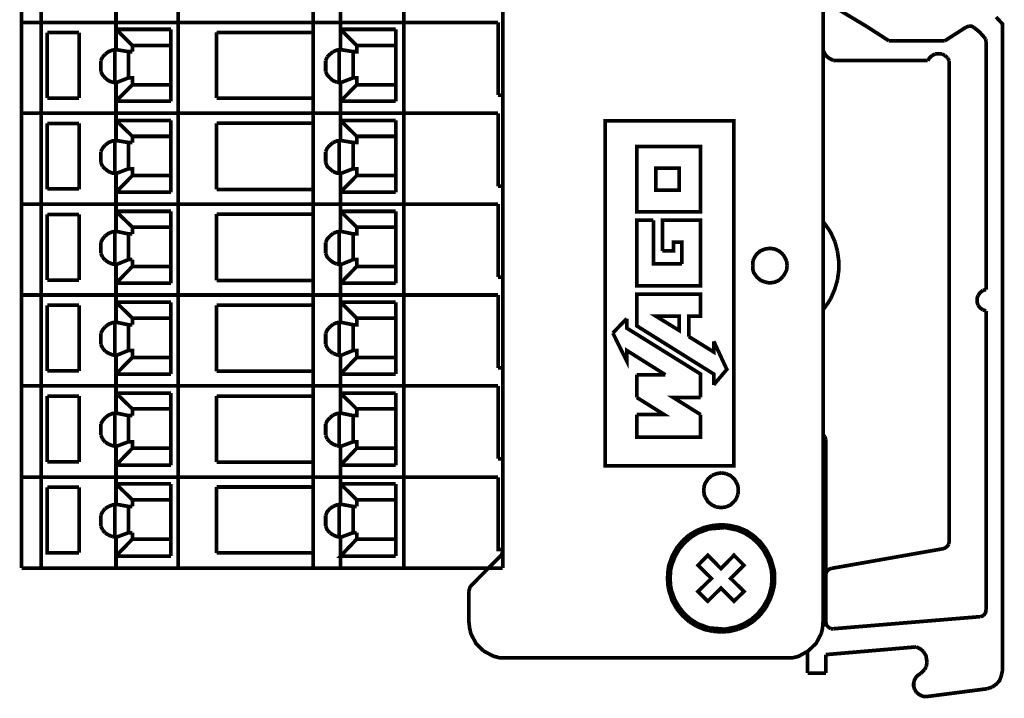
# Model space of a CAD drawing. Header units: inches. Extents: x 28.1 to 50.1, y 24.9 to 41.9.
# Tile 18 of 23: x 41.5 to 43.7, y 32.1 to 33.5. Entities that reach past the tile are written whole.
import ezdxf

# ---------------------------------------------------------------- set-up
doc = ezdxf.new("R2010")
doc.units = ezdxf.units.IN
doc.header["$LTSCALE"] = 1.87
doc.header["$MEASUREMENT"] = 0
doc.layers.get('0').update_dxf_attribs({"linetype": 'CONTINUOUS'})

msp = doc.modelspace()

# ---------------------------------------------------------------- linework, layer by layer
at = {"const_width": 0.00806}
for points in [[(43.2857, 36.2646), (43.2857, 32.2231)], [(42.5869, 32.3793), (42.5869, 36.1078)], [(42.5869, 33.0059), (42.5869, 35.4818)], [(41.5371, 33.7282), (41.5371, 33.5299)], [(41.5796, 33.5299), (41.5796, 33.7282)], [(41.8787, 33.5299), (41.8787, 33.7282)], [(42.1732, 33.5299), (42.1732, 33.7282)], [(42.3714, 33.5299), (42.3714, 33.7282)], [(42.5869, 33.6347), (42.5869, 33.5299)], [(41.7432, 33.5299), (41.7432, 33.5966)], [(42.2331, 33.5966), (42.2331, 33.5299)], [(43.2857, 33.5781), (43.3809, 33.521)], [(41.5371, 33.5299), (41.5371, 33.3317)], [(41.5371, 33.5299), (42.5769, 33.5299)], [(41.5796, 33.3317), (41.5796, 33.5299)], [(41.7432, 33.4706), (41.7432, 33.5299)], [(41.8787, 33.3317), (41.8787, 33.5299)], [(42.1732, 33.3317), (42.1732, 33.5299)], [(42.2331, 33.4706), (42.2331, 33.5299)], [(42.3714, 33.3317), (42.3714, 33.5299)], [(42.5769, 33.3715), (42.5769, 33.5299)], [(43.6771, 32.1162), (43.6771, 33.5266), (43.6631, 33.5417)], [(41.5931, 33.3648), (41.5931, 33.5076)], [(41.5931, 33.5076), (41.6625, 33.5076)], [(41.6625, 33.3648), (41.6625, 33.5076)], [(41.7432, 33.5148), (41.863, 33.5148)], [(41.7432, 33.5148), (41.779, 33.4796)], [(41.863, 33.358), (41.863, 33.5148)], [(41.9626, 33.3648), (41.9626, 33.5081)], [(41.9626, 33.5081), (42.1732, 33.5081)], [(42.2331, 33.5148), (42.3534, 33.5148)], [(42.2331, 33.5148), (42.2683, 33.4796)], [(42.3534, 33.358), (42.3534, 33.5148)], [(43.3809, 33.521), (43.4296, 33.4896)], [(43.5511, 33.4896), (43.5982, 33.5199)], [(43.6037, 33.5216), (43.5982, 33.5199)], [(43.6149, 33.5188), (43.6099, 33.5216), (43.6037, 33.5216)], [(43.6379, 33.4969), (43.6273, 33.5087), (43.6149, 33.5188)], [(43.5511, 33.4896), (43.4296, 33.4896)], [(43.6407, 33.493), (43.6379, 33.4969)], [(43.6413, 33.488), (43.6407, 33.493)], [(43.6413, 32.9471), (43.6413, 33.488)], [(41.7432, 33.4706), (41.7353, 33.4695), (41.7269, 33.4661), (41.7196, 33.4605)], [(41.7404, 33.3984), (41.7404, 33.4706)], [(41.7706, 33.4661), (41.7432, 33.4706)], [(41.7706, 33.409), (41.7706, 33.4661)], [(41.779, 33.4661), (41.7706, 33.4661)], [(41.779, 33.4661), (41.779, 33.4796), (41.863, 33.4796)], [(42.2168, 33.4661), (42.2101, 33.4605), (42.204, 33.4544)], [(42.2605, 33.4661), (42.2331, 33.4706), (42.2252, 33.4695), (42.2168, 33.4661)], [(42.2303, 33.3984), (42.2303, 33.4706)], [(42.2605, 33.4661), (42.2689, 33.4661), (42.2689, 33.4796)], [(42.2605, 33.409), (42.2605, 33.4661)], [(42.2683, 33.4796), (42.3534, 33.4796)], [(43.2857, 33.4768), (43.2863, 33.4684)], [(43.2863, 33.4684), (43.2896, 33.4611), (43.2947, 33.4549), (43.3008, 33.4505), (43.3081, 33.4471)], [(41.714, 33.4544), (41.7101, 33.4465)], [(41.7101, 33.4225), (41.7101, 33.4465)], [(41.7196, 33.4605), (41.714, 33.4544)], [(41.7404, 33.4225), (41.7404, 33.4465)], [(42.204, 33.4544), (42.2006, 33.4465)], [(42.2006, 33.4225), (42.2006, 33.4465)], [(43.3081, 33.4471), (43.316, 33.4465)], [(43.316, 33.4465), (43.5142, 33.4465)], [(43.5237, 33.4577), (43.5181, 33.4527), (43.5142, 33.4465)], [(43.5304, 33.4611), (43.5237, 33.4577)], [(43.545, 33.4611), (43.5377, 33.4617), (43.5304, 33.4611)], [(43.5517, 33.4577), (43.545, 33.4611)], [(43.5573, 33.4527), (43.5517, 33.4577)], [(43.5606, 33.4465), (43.5573, 33.4527)], [(43.5606, 32.3967), (43.5606, 33.4465)], [(41.7101, 33.4225), (41.714, 33.4152), (41.7196, 33.4085)], [(42.2006, 33.4225), (42.204, 33.4152), (42.2101, 33.4085)], [(42.5869, 33.4365), (42.5869, 33.3317)], [(41.7196, 33.4085), (41.7269, 33.4028), (41.7353, 33.3995), (41.7432, 33.3984)], [(41.7432, 33.3984), (41.7706, 33.409)], [(41.7432, 33.3317), (41.7432, 33.3984)], [(41.779, 33.3939), (41.779, 33.409), (41.7706, 33.409)], [(42.2101, 33.4085), (42.2168, 33.4028), (42.2247, 33.3995)], [(42.2247, 33.3995), (42.2331, 33.3984)], [(42.2331, 33.3984), (42.2605, 33.409)], [(42.2331, 33.3984), (42.2331, 33.3317)], [(42.2605, 33.409), (42.2683, 33.409), (42.2683, 33.3939)], [(41.7432, 33.358), (41.779, 33.3939)], [(41.779, 33.3939), (41.863, 33.3939)], [(42.2331, 33.358), (42.2683, 33.3939)], [(42.2683, 33.3939), (42.3534, 33.3939)], [(41.5931, 33.3648), (41.6625, 33.3648)], [(41.863, 33.358), (41.7432, 33.358)], [(41.9626, 33.3648), (42.1732, 33.3648)], [(42.2331, 33.358), (42.3534, 33.358)], [(42.5769, 33.3715), (42.5869, 33.3715)], [(41.5371, 33.3317), (41.5371, 33.1335)], [(41.5371, 33.3317), (42.5769, 33.3317)], [(41.5796, 33.1335), (41.5796, 33.3317)], [(41.7432, 33.2724), (41.7432, 33.3317)], [(41.7432, 33.3161), (41.863, 33.3161)], [(41.7432, 33.3161), (41.779, 33.2814)], [(41.863, 33.1593), (41.863, 33.3161)], [(41.8787, 33.1335), (41.8787, 33.3317)], [(42.1732, 33.1335), (42.1732, 33.3317)], [(42.2331, 33.2724), (42.2331, 33.3317)], [(42.2331, 33.3161), (42.3534, 33.3161)], [(42.2331, 33.3161), (42.2683, 33.2814)], [(42.3534, 33.1593), (42.3534, 33.3161)], [(42.3714, 33.1335), (42.3714, 33.3317)], [(42.5769, 33.1727), (42.5769, 33.3317)], [(43.0909, 32.563), (43.0909, 33.3155), (42.8104, 33.3155), (42.8104, 32.563), (43.0909, 32.563)], [(41.5931, 33.166), (41.5931, 33.3094)], [(41.5931, 33.3094), (41.6625, 33.3094)], [(41.6625, 33.166), (41.6625, 33.3094)], [(41.9626, 33.1655), (41.9626, 33.3099)], [(41.9626, 33.3099), (42.1732, 33.3099)], [(41.7432, 33.2724), (41.7353, 33.2713), (41.7269, 33.2679), (41.7196, 33.2623)], [(41.7404, 33.1996), (41.7404, 33.2724)], [(41.7706, 33.2679), (41.7432, 33.2724)], [(41.779, 33.2679), (41.779, 33.2814)], [(41.779, 33.2814), (41.863, 33.2814)], [(42.2605, 33.2679), (42.2331, 33.2724), (42.2252, 33.2713), (42.2168, 33.2679)], [(42.2303, 33.2002), (42.2303, 33.2724)], [(42.2605, 33.2679), (42.2689, 33.2679), (42.2689, 33.2814)], [(42.2683, 33.2814), (42.3534, 33.2814)], [(41.7196, 33.2623), (41.714, 33.2556), (41.7101, 33.2483)], [(41.7101, 33.2243), (41.7101, 33.2483)], [(41.7404, 33.2243), (41.7404, 33.2483)], [(41.7706, 33.2108), (41.7706, 33.2679)], [(41.779, 33.2679), (41.7706, 33.2679)], [(42.2101, 33.2623), (42.204, 33.2556), (42.2006, 33.2483)], [(42.2006, 33.2243), (42.2006, 33.2483)], [(42.2168, 33.2679), (42.2101, 33.2623)], [(42.2605, 33.2108), (42.2605, 33.2679)], [(43.0186, 33.2595), (43.0186, 33.1167), (42.8792, 33.1167), (42.8792, 33.2595), (43.0186, 33.2595)], [(42.5869, 33.2382), (42.5869, 33.1335)], [(41.7101, 33.2243), (41.714, 33.2158)], [(41.714, 33.2158), (41.7196, 33.2103)], [(41.7196, 33.2103), (41.7269, 33.2046), (41.7353, 33.2013), (41.7432, 33.2002)], [(41.7432, 33.2002), (41.7706, 33.2108)], [(41.779, 33.1957), (41.779, 33.2108), (41.7706, 33.2108)], [(42.2006, 33.2243), (42.204, 33.2158), (42.2101, 33.2103), (42.2168, 33.2046)], [(42.2331, 33.2002), (42.2605, 33.2108)], [(42.2605, 33.2108), (42.2683, 33.2108), (42.2683, 33.1957)], [(42.9716, 33.2119), (42.9716, 33.1643), (42.9207, 33.1643), (42.9207, 33.2119), (42.9716, 33.2119)], [(41.7432, 33.1335), (41.7432, 33.2002)], [(41.7432, 33.1598), (41.779, 33.1957)], [(41.779, 33.1957), (41.863, 33.1957)], [(42.2168, 33.2046), (42.2247, 33.2013), (42.2331, 33.2002)], [(42.2331, 33.2002), (42.2331, 33.1335)], [(42.2331, 33.1598), (42.2683, 33.1957)], [(42.2683, 33.1957), (42.3534, 33.1957)], [(41.5931, 33.1666), (41.6625, 33.1666)], [(41.9626, 33.1655), (42.1732, 33.1655)], [(42.5769, 33.1727), (42.5869, 33.1727)], [(41.863, 33.1598), (41.7432, 33.1598)], [(42.2331, 33.1593), (42.3534, 33.1593)], [(41.5371, 33.1335), (41.5371, 32.9353)], [(41.5371, 33.1335), (42.5769, 33.1335)], [(41.5796, 32.9353), (41.5796, 33.1335)], [(41.779, 33.0686), (41.7706, 33.0686), (41.7432, 33.0742), (41.7432, 33.1335)], [(41.8787, 32.9353), (41.8787, 33.1335)], [(42.1732, 32.9353), (42.1732, 33.1335)], [(42.2331, 33.0742), (42.2331, 33.1335)], [(42.3714, 32.9353), (42.3714, 33.1335)], [(42.5769, 32.9745), (42.5769, 33.1335)], [(41.5931, 32.9678), (41.5931, 33.1112)], [(41.5931, 33.1112), (41.6625, 33.1112)], [(41.6625, 32.9678), (41.6625, 33.1112)], [(41.7432, 33.1178), (41.863, 33.1178)], [(41.7432, 33.1178), (41.779, 33.0832)], [(41.863, 32.9611), (41.863, 33.1178)], [(41.9626, 32.9672), (41.9626, 33.1117)], [(41.9626, 33.1117), (42.1732, 33.1117)], [(42.2331, 33.1178), (42.3534, 33.1178)], [(42.2331, 33.1178), (42.2683, 33.0832)], [(42.3534, 32.9611), (42.3534, 33.1178)], [(42.9352, 33.0316), (42.9352, 33.0983), (43.0186, 33.0983), (43.0186, 32.9555), (42.8792, 32.9555), (42.8792, 33.0983), (42.9156, 33.0983)], [(42.9156, 33.0983), (42.9156, 33.0031), (42.9778, 33.0031)], [(41.779, 33.0686), (41.779, 33.0832), (41.863, 33.0832)], [(42.2605, 33.0686), (42.2689, 33.0686), (42.2689, 33.0832)], [(42.2683, 33.0832), (42.3534, 33.0832)], [(43.2969, 33.0803), (43.2857, 33.0955)], [(43.3115, 33.0518), (43.3025, 33.0714), (43.2969, 33.0803)], [(41.7196, 33.0641), (41.714, 33.0574), (41.7101, 33.0501)], [(41.7432, 33.0742), (41.7353, 33.0731), (41.7269, 33.0697), (41.7196, 33.0641)], [(41.7404, 33.0014), (41.7404, 33.0736)], [(41.7706, 33.0126), (41.7706, 33.0686)], [(42.2101, 33.0641), (42.204, 33.0574), (42.2006, 33.0501)], [(42.2168, 33.0697), (42.2101, 33.0641)], [(42.2331, 33.0742), (42.2252, 33.0731), (42.2168, 33.0697)], [(42.2303, 33.0014), (42.2303, 33.0736)], [(42.2605, 33.0686), (42.2331, 33.0742)], [(42.2605, 33.0126), (42.2605, 33.0686)], [(41.7101, 33.026), (41.7101, 33.0501)], [(41.7404, 33.026), (41.7404, 33.0501)], [(42.2006, 33.026), (42.2006, 33.0501)], [(42.5869, 33.04), (42.5869, 32.9353)], [(42.9778, 33.0031), (42.9778, 33.0507), (42.9593, 33.0507), (42.9593, 33.0316), (42.9352, 33.0316), (42.9352, 33.0316)], [(43.1984, 33.0238), (43.19, 33.0311), (43.1804, 33.0355), (43.1698, 33.0372), (43.1592, 33.0355), (43.1491, 33.0316), (43.1407, 33.0244), (43.1345, 33.0148)], [(43.3171, 33.0311), (43.3115, 33.0518)], [(41.7101, 33.026), (41.714, 33.0176)], [(41.714, 33.0176), (41.7196, 33.0115)], [(41.7432, 33.0014), (41.7706, 33.0126)], [(41.779, 33.0126), (41.7706, 33.0126)], [(41.779, 32.9975), (41.779, 33.0126)], [(42.2006, 33.026), (42.204, 33.0176), (42.2101, 33.0115), (42.2168, 33.0064), (42.2247, 33.0031)], [(42.2331, 33.0014), (42.2605, 33.0126)], [(42.2605, 33.0126), (42.2683, 33.0126), (42.2683, 32.9975)], [(43.1345, 33.0148), (43.1329, 33.0092)], [(43.2062, 33.0092), (43.2017, 33.0182), (43.1984, 33.0238)], [(43.3199, 32.9885), (43.3199, 33.0098), (43.3171, 33.0311)], [(41.7196, 33.0115), (41.7269, 33.0064), (41.7353, 33.0031), (41.7432, 33.0014)], [(41.7432, 32.9353), (41.7432, 33.0014)], [(41.7432, 32.9611), (41.779, 32.9975)], [(41.779, 32.9975), (41.863, 32.9975)], [(42.2247, 33.0031), (42.2331, 33.0014)], [(42.2331, 33.0014), (42.2331, 32.9353)], [(42.2331, 32.9611), (42.2683, 32.9975)], [(42.2683, 32.9975), (42.3534, 32.9975)], [(43.1329, 33.0092), (43.1323, 32.9997)], [(43.1323, 32.9997), (43.1329, 32.9896), (43.1345, 32.9841), (43.1412, 32.9745), (43.1497, 32.9672), (43.1597, 32.9633)], [(43.2017, 32.9807), (43.2062, 32.9896), (43.2073, 32.9997), (43.2073, 32.9997)], [(43.2073, 32.9997), (43.2062, 33.0092)], [(42.5769, 32.9745), (42.5869, 32.9745)], [(43.1905, 32.9678), (43.1984, 32.9756)], [(43.1984, 32.9756), (43.2017, 32.9807)], [(43.3171, 32.9678), (43.3199, 32.9885)], [(41.5931, 32.9678), (41.6625, 32.9678)], [(41.863, 32.9611), (41.7432, 32.9611)], [(41.9626, 32.9672), (42.1732, 32.9672)], [(42.2331, 32.9611), (42.3534, 32.9611)], [(43.1597, 32.9633), (43.1698, 32.9616), (43.1804, 32.9633), (43.1905, 32.9678)], [(43.3025, 32.9275), (43.3109, 32.9471), (43.3171, 32.9678)], [(43.6413, 32.9471), (43.6345, 32.9454)], [(41.5371, 32.9353), (41.5371, 32.7371)], [(41.5371, 32.9353), (42.5769, 32.9353)], [(41.5796, 32.7371), (41.5796, 32.9353)], [(41.779, 32.8704), (41.7706, 32.8704), (41.7432, 32.876), (41.7432, 32.9353)], [(41.8787, 32.7371), (41.8787, 32.9353)], [(42.1732, 32.7371), (42.1732, 32.9353)], [(42.2331, 32.876), (42.2331, 32.9353)], [(42.3714, 32.7371), (42.3714, 32.9353)], [(42.5769, 32.7763), (42.5769, 32.9353)], [(43.0472, 32.7393), (43.0472, 32.7629), (42.8792, 32.8681), (42.8792, 32.937), (43.0186, 32.937), (43.0186, 32.8894), (42.9929, 32.8894), (42.9929, 32.8446), (42.9929, 32.8446)], [(43.2857, 32.9029), (43.2969, 32.9185), (43.3025, 32.9275)], [(43.6239, 32.9342), (43.6216, 32.9275), (43.6216, 32.9202), (43.6239, 32.9129)], [(43.6345, 32.9454), (43.6284, 32.9404), (43.6239, 32.9342)], [(41.5931, 32.7696), (41.5931, 32.9129)], [(41.5931, 32.9129), (41.6625, 32.9129)], [(41.6625, 32.7696), (41.6625, 32.9129)], [(41.7432, 32.9196), (41.863, 32.9196)], [(41.7432, 32.9196), (41.779, 32.8849)], [(41.863, 32.7629), (41.863, 32.9196)], [(41.9626, 32.769), (41.9626, 32.9129)], [(41.9626, 32.9129), (42.1732, 32.9129)], [(42.2331, 32.9196), (42.3534, 32.9196)], [(42.2331, 32.9196), (42.2683, 32.8849)], [(42.3534, 32.7629), (42.3534, 32.9196)], [(43.6239, 32.9129), (43.6284, 32.9073), (43.6345, 32.9029)], [(41.779, 32.8704), (41.779, 32.8849)], [(41.779, 32.8849), (41.863, 32.8849)], [(42.2605, 32.8704), (42.2689, 32.8704), (42.2689, 32.8849)], [(42.2683, 32.8849), (42.3534, 32.8849)], [(42.8574, 32.8838), (42.8271, 32.8524)], [(43.0186, 32.7119), (43.0186, 32.7629), (42.8574, 32.8631), (42.8574, 32.8838)], [(42.9716, 32.8894), (42.9716, 32.8581), (42.9207, 32.8894), (42.9716, 32.8894), (42.9716, 32.8894)], [(43.6345, 32.9029), (43.6413, 32.9006)], [(43.6413, 32.2489), (43.6413, 32.9006)], [(41.7196, 32.8659), (41.714, 32.8592), (41.7101, 32.8519)], [(41.7432, 32.876), (41.7353, 32.8749), (41.7269, 32.8715), (41.7196, 32.8659)], [(41.7404, 32.8032), (41.7404, 32.8754)], [(41.7706, 32.8144), (41.7706, 32.8704)], [(42.2101, 32.8659), (42.204, 32.8592), (42.2006, 32.8519)], [(42.2168, 32.8715), (42.2101, 32.8659)], [(42.2331, 32.876), (42.2252, 32.8749), (42.2168, 32.8715)], [(42.2303, 32.8032), (42.2303, 32.8754)], [(42.2605, 32.8704), (42.2331, 32.876)], [(42.2605, 32.8144), (42.2605, 32.8704)], [(41.7101, 32.8278), (41.7101, 32.8519)], [(41.7404, 32.8278), (41.7404, 32.8519)], [(42.2006, 32.8278), (42.2006, 32.8519)], [(42.5869, 32.8418), (42.5869, 32.7371)], [(42.8271, 32.8524), (42.8574, 32.7914), (42.8574, 32.8144), (42.9419, 32.7612), (42.9419, 32.7612)], [(42.9929, 32.8446), (43.0472, 32.811), (43.0472, 32.8345)], [(41.7101, 32.8278), (41.714, 32.8194)], [(41.714, 32.8194), (41.7196, 32.8127)], [(42.2006, 32.8278), (42.204, 32.8194)], [(42.204, 32.8194), (42.2101, 32.8127)], [(43.0472, 32.8345), (43.0757, 32.773), (43.0472, 32.7393)], [(41.7196, 32.8127), (41.7269, 32.8082), (41.7353, 32.8049), (41.7432, 32.8032)], [(41.7432, 32.8032), (41.7706, 32.8144)], [(41.7432, 32.7371), (41.7432, 32.8032)], [(41.7432, 32.7629), (41.779, 32.7993)], [(41.779, 32.7993), (41.779, 32.8144), (41.7706, 32.8144)], [(41.779, 32.7993), (41.863, 32.7993)], [(42.2101, 32.8127), (42.2168, 32.8082)], [(42.2168, 32.8082), (42.2247, 32.8049), (42.2331, 32.8032)], [(42.2331, 32.8032), (42.2605, 32.8144)], [(42.2331, 32.8032), (42.2331, 32.7371)], [(42.2331, 32.7629), (42.2683, 32.7993)], [(42.2605, 32.8144), (42.2683, 32.8144), (42.2683, 32.7993)], [(42.2683, 32.7993), (42.3534, 32.7993)], [(42.5769, 32.7763), (42.5869, 32.7763)], [(41.5931, 32.7696), (41.6625, 32.7696)], [(41.863, 32.7629), (41.7432, 32.7629)], [(41.9626, 32.769), (42.1732, 32.769)], [(42.2331, 32.7629), (42.3534, 32.7629)], [(42.9419, 32.7612), (42.8792, 32.7612)], [(42.8792, 32.7612), (42.8792, 32.7119)], [(41.5371, 32.7371), (41.5371, 32.5378)], [(41.5371, 32.7371), (42.5769, 32.7371)], [(41.5796, 32.5378), (41.5796, 32.7371)], [(41.779, 32.6722), (41.7706, 32.6722), (41.7432, 32.6778), (41.7432, 32.7371)], [(41.8787, 32.5378), (41.8787, 32.7371)], [(42.1732, 32.5378), (42.1732, 32.7371)], [(42.2331, 32.6778), (42.2331, 32.7371)], [(42.3714, 32.5378), (42.3714, 32.7371)], [(42.5769, 32.5781), (42.5769, 32.7371)], [(41.5931, 32.5714), (41.5931, 32.7147)], [(41.5931, 32.7147), (41.6625, 32.7147)], [(41.6625, 32.5714), (41.6625, 32.7147)], [(41.7432, 32.7214), (41.863, 32.7214)], [(41.7432, 32.7214), (41.779, 32.6867)], [(41.863, 32.5641), (41.863, 32.7214)], [(41.9626, 32.5708), (41.9626, 32.7147)], [(41.9626, 32.7147), (42.1732, 32.7147)], [(42.2331, 32.7214), (42.3534, 32.7214)], [(42.2331, 32.7214), (42.2683, 32.6867)], [(42.3534, 32.5641), (42.3534, 32.7214)], [(42.8792, 32.7119), (42.9391, 32.6744), (42.8792, 32.6744)], [(43.0186, 32.6744), (42.9587, 32.7119), (43.0186, 32.7119)], [(41.7432, 32.6778), (41.7353, 32.6767), (41.7269, 32.6733), (41.7196, 32.6677)], [(41.7404, 32.605), (41.7404, 32.6772)], [(41.7706, 32.6151), (41.7706, 32.6722)], [(41.779, 32.6722), (41.779, 32.6867), (41.863, 32.6867)], [(42.2168, 32.6733), (42.2101, 32.6677)], [(42.2331, 32.6778), (42.2252, 32.6767), (42.2168, 32.6733)], [(42.2303, 32.605), (42.2303, 32.6772)], [(42.2605, 32.6722), (42.2331, 32.6778)], [(42.2605, 32.6722), (42.2689, 32.6722), (42.2689, 32.6867)], [(42.2605, 32.6151), (42.2605, 32.6722)], [(42.2683, 32.6867), (42.3534, 32.6867)], [(42.8792, 32.6744), (42.8792, 32.6251), (43.0186, 32.6251), (43.0186, 32.6744)], [(41.7196, 32.6677), (41.714, 32.661), (41.7101, 32.6537)], [(41.7101, 32.6296), (41.7101, 32.6537)], [(41.7404, 32.6296), (41.7404, 32.6537)], [(42.2101, 32.6677), (42.204, 32.661), (42.2006, 32.6537)], [(42.2006, 32.6296), (42.2006, 32.6537)], [(41.7101, 32.6296), (41.714, 32.6212)], [(42.2006, 32.6296), (42.204, 32.6212)], [(42.5869, 32.6436), (42.5869, 32.5378)], [(43.2896, 32.6262), (43.2857, 32.6313)], [(43.2919, 32.6195), (43.2896, 32.6262)], [(41.714, 32.6212), (41.7196, 32.6145)], [(41.7196, 32.6145), (41.7269, 32.61), (41.7353, 32.6067), (41.7432, 32.605)], [(41.7432, 32.605), (41.7706, 32.6151)], [(41.7432, 32.5378), (41.7432, 32.605)], [(41.779, 32.6011), (41.779, 32.6151), (41.7706, 32.6151)], [(42.204, 32.6212), (42.2101, 32.6145)], [(42.2101, 32.6145), (42.2168, 32.61), (42.2247, 32.6067)], [(42.2247, 32.6067), (42.2331, 32.605)], [(42.2331, 32.605), (42.2605, 32.6151)], [(42.2331, 32.605), (42.2331, 32.5378)], [(42.2605, 32.6151), (42.2683, 32.6151), (42.2683, 32.6011)], [(43.2919, 32.222), (43.2919, 32.6195)], [(41.7432, 32.5641), (41.779, 32.6011)], [(41.779, 32.6011), (41.863, 32.6011)], [(42.2331, 32.5641), (42.2683, 32.6011)], [(42.2683, 32.6011), (42.3534, 32.6011)], [(41.5931, 32.5714), (41.6625, 32.5714)], [(41.863, 32.5641), (41.7432, 32.5641)], [(41.9626, 32.5708), (42.1732, 32.5708)], [(42.2331, 32.5641), (42.3534, 32.5641)], [(42.5769, 32.5781), (42.5869, 32.5781)], [(43.0433, 32.5417), (43.0349, 32.5344), (43.0287, 32.5249), (43.0265, 32.5193), (43.0254, 32.5092)], [(43.064, 32.5473), (43.0533, 32.5456), (43.0433, 32.5417)], [(43.0741, 32.5456), (43.064, 32.5473)], [(43.0959, 32.5277), (43.0926, 32.5333), (43.0841, 32.5411), (43.0741, 32.5456)], [(41.5371, 32.5378), (42.5769, 32.5378)], [(41.5371, 32.5378), (41.5371, 32.3396)], [(41.5796, 32.3396), (41.5796, 32.5378)], [(41.7432, 32.479), (41.7432, 32.5378)], [(41.7432, 32.5232), (41.779, 32.4885)], [(41.7432, 32.5232), (41.863, 32.5232)], [(41.863, 32.3659), (41.863, 32.5232)], [(41.8787, 32.3396), (41.8787, 32.5378)], [(42.1732, 32.3396), (42.1732, 32.5378)], [(42.2331, 32.479), (42.2331, 32.5378)], [(42.2331, 32.5232), (42.3534, 32.5232)], [(42.2331, 32.5232), (42.2683, 32.4885)], [(42.3534, 32.3659), (42.3534, 32.5232)], [(42.3714, 32.3396), (42.3714, 32.5378)], [(42.5769, 32.5378), (42.5769, 32.3799), (42.5869, 32.3799)], [(43.1009, 32.5092), (43.0998, 32.5193), (43.0959, 32.5277)], [(41.5931, 32.5159), (41.5931, 32.3732), (41.6625, 32.3732)], [(41.5931, 32.5159), (41.6625, 32.5159)], [(41.6625, 32.3732), (41.6625, 32.5159)], [(41.9626, 32.5165), (42.1732, 32.5165)], [(41.9626, 32.3726), (41.9626, 32.5165)], [(43.0254, 32.5092), (43.0265, 32.4997), (43.0287, 32.4941)], [(43.0959, 32.4902), (43.0998, 32.4997)], [(43.0998, 32.4997), (43.1009, 32.5092)], [(43.1009, 32.5092), (43.1009, 32.5092)], [(41.7353, 32.4773), (41.7269, 32.474)], [(41.7432, 32.479), (41.7353, 32.4773)], [(41.7404, 32.4068), (41.7404, 32.479)], [(41.7432, 32.479), (41.7706, 32.474)], [(41.779, 32.474), (41.779, 32.4885), (41.863, 32.4885)], [(42.2605, 32.474), (42.2331, 32.479), (42.2247, 32.4773), (42.2168, 32.474)], [(42.2303, 32.4068), (42.2303, 32.479)], [(42.2683, 32.4885), (42.3534, 32.4885)], [(42.2683, 32.4885), (42.2683, 32.474)], [(43.0287, 32.4941), (43.0349, 32.484), (43.0433, 32.4773), (43.0528, 32.4728)], [(43.0735, 32.4728), (43.0836, 32.4773), (43.092, 32.4851)], [(43.092, 32.4851), (43.0959, 32.4902)], [(41.714, 32.4628), (41.7101, 32.4549)], [(41.7101, 32.4314), (41.7101, 32.4549)], [(41.7196, 32.4695), (41.714, 32.4628)], [(41.7269, 32.474), (41.7196, 32.4695)], [(41.7404, 32.4314), (41.7404, 32.4549)], [(41.779, 32.474), (41.7706, 32.474), (41.7706, 32.4168)], [(42.2101, 32.4695), (42.204, 32.4628), (42.2006, 32.4549)], [(42.2006, 32.4549), (42.2006, 32.4314)], [(42.2168, 32.474), (42.2101, 32.4695)], [(42.2605, 32.4168), (42.2605, 32.474)], [(42.2605, 32.474), (42.2683, 32.474)], [(43.0528, 32.4728), (43.0634, 32.4717), (43.0735, 32.4728)], [(42.5869, 32.4454), (42.5869, 32.3396)], [(43.0646, 32.4342), (43.0455, 32.4325), (43.0276, 32.4286)], [(43.083, 32.4325), (43.0646, 32.4342)], [(43.1614, 32.3805), (43.1491, 32.3967), (43.1345, 32.4101), (43.1189, 32.4208), (43.1015, 32.428), (43.083, 32.4325)], [(41.7101, 32.4314), (41.714, 32.423)], [(41.714, 32.423), (41.7196, 32.4163)], [(41.7196, 32.4163), (41.7269, 32.4118)], [(41.7269, 32.4118), (41.7353, 32.4085)], [(41.7432, 32.4068), (41.7706, 32.4168)], [(41.7706, 32.4168), (41.779, 32.4168)], [(41.779, 32.4168), (41.779, 32.4028)], [(42.2006, 32.4314), (42.204, 32.423), (42.2101, 32.4163)], [(42.2101, 32.4163), (42.2168, 32.4118)], [(42.2168, 32.4118), (42.2247, 32.4085), (42.2331, 32.4068)], [(42.2331, 32.4068), (42.2605, 32.4168)], [(42.2605, 32.4168), (42.2683, 32.4168)], [(42.2683, 32.4168), (42.2683, 32.4028)], [(42.9934, 32.4118), (42.9789, 32.3989)], [(43.0097, 32.4213), (42.9934, 32.4118)], [(43.0125, 32.4163), (42.9974, 32.4068)], [(43.0276, 32.4286), (43.0097, 32.4213)], [(43.0976, 32.423), (43.0718, 32.428), (43.0371, 32.4252), (43.0125, 32.4163)], [(43.1138, 32.4163), (43.0976, 32.423)], [(43.1289, 32.4068), (43.1138, 32.4163)], [(41.7353, 32.4085), (41.7432, 32.4068)], [(41.7432, 32.3396), (41.7432, 32.4068)], [(41.7432, 32.3659), (41.779, 32.4028)], [(41.779, 32.4028), (41.863, 32.4028)], [(42.2683, 32.4028), (42.2331, 32.3659), (42.3534, 32.3659)], [(42.2331, 32.3396), (42.2331, 32.4068)], [(42.2683, 32.4028), (42.3534, 32.4028)], [(42.9789, 32.3989), (42.9666, 32.3838), (42.9565, 32.3659), (42.9492, 32.3452), (42.9475, 32.334), (42.9464, 32.3172), (42.9475, 32.3009), (42.9498, 32.2892), (42.9565, 32.2685), (42.9666, 32.2506)], [(42.9839, 32.395), (42.9721, 32.381)], [(42.9974, 32.4068), (42.9839, 32.395)], [(43.1552, 32.3793), (43.1429, 32.3945), (43.1289, 32.4068)], [(43.5483, 32.3821), (43.5533, 32.3844), (43.5573, 32.3877), (43.5601, 32.3922)], [(43.5601, 32.3922), (43.5606, 32.3967)], [(41.9626, 32.3726), (42.1732, 32.3726)], [(42.5813, 32.3653), (42.5847, 32.3693), (42.5864, 32.3743), (42.5869, 32.3793)], [(42.9721, 32.381), (42.9626, 32.3642)], [(43.0343, 32.3676), (43.013, 32.3457), (43.0421, 32.3172), (43.013, 32.2886), (43.0343, 32.2674), (43.0629, 32.2959), (43.0914, 32.2674), (43.1132, 32.2886), (43.0841, 32.3172), (43.1132, 32.3457), (43.0914, 32.3676), (43.0629, 32.3385), (43.0343, 32.3676)], [(43.0343, 32.3676), (43.0343, 32.3676)], [(43.1648, 32.3614), (43.1552, 32.3793)], [(43.1749, 32.3497), (43.1715, 32.3608), (43.1614, 32.3805)], [(43.3042, 32.339), (43.5489, 32.3821)], [(41.7432, 32.3659), (41.863, 32.3659)], [(42.5192, 32.3026), (42.5813, 32.3653)], [(42.9626, 32.3642), (42.9554, 32.3452), (42.9531, 32.3345), (42.952, 32.3172), (42.9531, 32.3004)], [(43.1687, 32.3514), (43.1648, 32.3614)], [(43.1732, 32.3345), (43.1687, 32.3514)], [(43.1799, 32.3172), (43.1793, 32.334), (43.1749, 32.3497)], [(41.5371, 32.3396), (42.5869, 32.3396)], [(43.1743, 32.3172), (43.1732, 32.3345)], [(43.3042, 32.339), (43.2991, 32.3374), (43.2952, 32.334), (43.2924, 32.3301), (43.2919, 32.3245)], [(43.1687, 32.2825), (43.1732, 32.3004), (43.1743, 32.3172), (43.1743, 32.3172)], [(43.1793, 32.3009), (43.1799, 32.3172), (43.1799, 32.3172)], [(42.5192, 32.3026), (42.5158, 32.2987), (42.5142, 32.2942), (42.513, 32.2886)], [(42.513, 32.2231), (42.513, 32.2886)], [(42.9531, 32.3004), (42.9554, 32.2897)], [(42.9554, 32.2897), (42.9626, 32.2702)], [(43.1547, 32.2545), (43.1648, 32.2724), (43.1687, 32.2825)], [(43.1709, 32.2729), (43.1749, 32.2842), (43.1793, 32.3009)], [(42.9626, 32.2702), (42.9721, 32.2539)], [(43.1614, 32.2539), (43.1709, 32.2729)], [(42.9666, 32.2506), (42.9795, 32.2354), (42.994, 32.2226)], [(42.9721, 32.2539), (42.9839, 32.2394), (42.9974, 32.2276), (43.0125, 32.2181)], [(43.0366, 32.2091), (43.0713, 32.2063), (43.097, 32.2114), (43.1132, 32.2181), (43.1289, 32.2276), (43.1424, 32.2394), (43.1547, 32.2545)], [(43.1485, 32.2371), (43.1614, 32.2539)], [(43.6289, 32.2337), (43.634, 32.2354), (43.6379, 32.2388), (43.6407, 32.2438), (43.6413, 32.2489)], [(42.513, 32.2231), (42.5147, 32.2086), (42.5175, 32.1963), (42.5287, 32.175), (42.545, 32.1587)], [(42.994, 32.2226), (43.0097, 32.213)], [(43.0125, 32.2181), (43.0366, 32.2091)], [(43.1183, 32.2136), (43.134, 32.2237)], [(43.134, 32.2237), (43.1485, 32.2371)], [(43.2846, 32.2086), (43.2857, 32.2231)], [(43.2919, 32.222), (43.293, 32.2153), (43.2975, 32.2108), (43.3025, 32.2074)], [(43.3092, 32.2074), (43.6289, 32.2337)], [(43.0097, 32.213), (43.027, 32.2057), (43.0455, 32.2018)], [(43.0455, 32.2018), (43.064, 32.2002)], [(43.064, 32.2002), (43.0825, 32.2018), (43.1009, 32.2063)], [(43.1009, 32.2063), (43.1183, 32.2136)], [(43.2062, 32.1436), (43.2202, 32.1442), (43.232, 32.147), (43.2532, 32.1587), (43.2706, 32.1755), (43.2818, 32.1968)], [(43.2818, 32.1968), (43.2846, 32.2086)], [(43.3025, 32.2074), (43.3092, 32.2074)], [(42.545, 32.1587), (42.5668, 32.1475), (42.5791, 32.1442), (42.5925, 32.1436)], [(43.2521, 32.1106), (43.2521, 32.1582)], [(43.2919, 32.1509), (43.489, 32.1677)], [(43.4962, 32.1643), (43.489, 32.1677)], [(43.5046, 32.1576), (43.499, 32.1626), (43.4962, 32.1643)], [(43.5125, 32.1346), (43.5102, 32.1486), (43.5046, 32.1576)], [(42.5925, 32.1436), (43.2062, 32.1436)], [(43.2919, 32.1106), (43.2919, 32.1509)], [(43.5108, 32.1246), (43.5125, 32.1346)], [(43.2919, 32.1106), (43.2521, 32.1106)], [(43.499, 32.11), (43.4923, 32.1055), (43.489, 32.1022), (43.4851, 32.0955), (43.4834, 32.0887), (43.4834, 32.0815), (43.4856, 32.0747)], [(43.499, 32.11), (43.5046, 32.1156), (43.5074, 32.1184)], [(43.5074, 32.1184), (43.5108, 32.1246)], [(43.6541, 32.0798), (43.6636, 32.0865), (43.6709, 32.0943), (43.6748, 32.1055), (43.6771, 32.1162)], [(43.4856, 32.0747), (43.4895, 32.0686)], [(43.4895, 32.0686), (43.4951, 32.0641), (43.5018, 32.0607), (43.5057, 32.0596), (43.5136, 32.0596)], [(43.5136, 32.0596), (43.6435, 32.0764)], [(43.6435, 32.0764), (43.6541, 32.0798)]]:
    msp.add_lwpolyline(points, dxfattribs=at)

doc.saveas('drawing.dxf')
